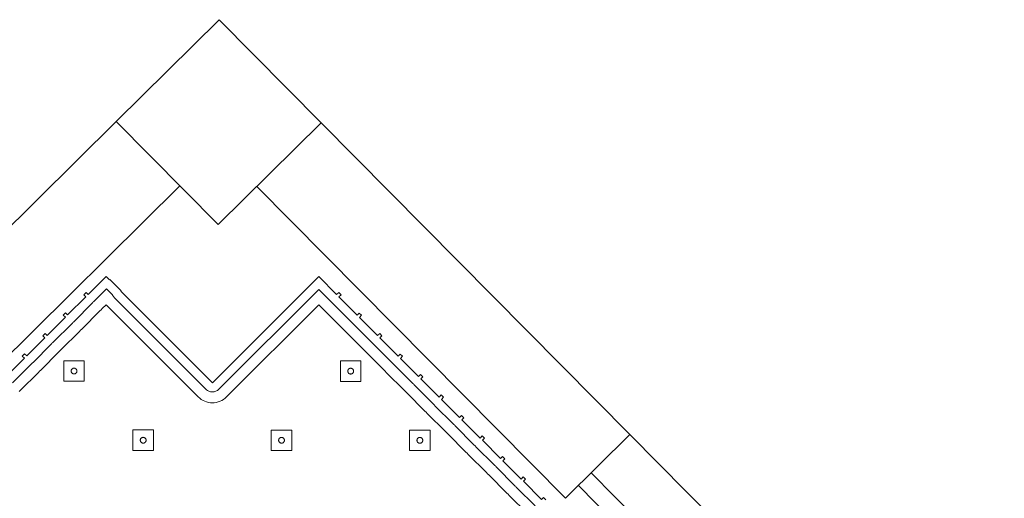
# Model space of a CAD drawing. Header units: metres. Extents: x 2232.4 to 2275.2, y 411.9 to 437.5.
# Tile 19 of 20: x 2267.7 to 2270.4, y 436 to 437.4. Entities that reach past the tile are written whole.
import ezdxf

# ---------------------------------------------------------------- set-up
doc = ezdxf.new("R2010")
doc.units = ezdxf.units.M
for name, color, linetype in [('CL', 40, 'Continuous'), ('DOOR', 5, 'Continuous'), ('WALL NEW', 40, 'Continuous')]:
    doc.layers.add(name, color=color, linetype=linetype)
doc.layers.add('NC_N1_BANQUETTES', color=7, linetype='Continuous', lineweight=13)

# ---------------------------------------------------------------- blocks, each defined once
blk = doc.blocks.new('RP_MODERN_EXTENDED_TRIANGLE_L')
at = {"color": 0, "linetype": 'Continuous', "lineweight": -2}
for points in [[(0.84, 0.035), (0.769, 0.035), (0.769, 0.027), (0.76, 0.027), (0.76, 0.035), (0.689, 0.035), (0.689, 0.027), (0.68, 0.027), (0.68, 0.035), (0.609, 0.035), (0.609, 0.027), (0.6, 0.027), (0.6, 0.035), (0.529, 0.035), (0.529, 0.027), (0.52, 0.027), (0.52, 0.035), (0.45, 0.035), (0.45, 0.048), (0.448, 0.048), (0.448, 0.092), (0.45, 0.092), (0.45, 0.45), (0.035, 0.45), (0.035, 0.52), (0.027, 0.52), (0.027, 0.529), (0.035, 0.529), (0.035, 0.6), (0.027, 0.6), (0.027, 0.609), (0.035, 0.609), (0.035, 0.68), (0.027, 0.68), (0.027, 0.689), (0.035, 0.689), (0.035, 0.76), (0.027, 0.76), (0.027, 0.769), (0.035, 0.769), (0.035, 0.84), (0.027, 0.84), (0.027, 0.849), (0.035, 0.849), (0.035, 0.92), (0.027, 0.92), (0.027, 0.929), (0.035, 0.929), (0.035, 1), (0.027, 1), (0.027, 1.009), (0.035, 1.009), (0.035, 1.08), (0.027, 1.08), (0.027, 1.089), (0.035, 1.089), (0.035, 1.16), (0.027, 1.16), (0.027, 1.169), (0.035, 1.169), (0.035, 1.24), (0.027, 1.24), (0.027, 1.249), (0.035, 1.249), (0.035, 1.32), (0.027, 1.32), (0.027, 1.329)], [(0.84, 0.06), (0.769, 0.06), (0.7665, 0.0599), (0.7645, 0.0596), (0.7625, 0.0599), (0.76, 0.06), (0.689, 0.06), (0.6865, 0.0599), (0.6845, 0.0596), (0.6825, 0.0599), (0.68, 0.06), (0.609, 0.06), (0.6065, 0.0599), (0.6045, 0.0596), (0.6025, 0.0599), (0.6, 0.06), (0.529, 0.06), (0.5265, 0.0599), (0.5245, 0.0596), (0.5225, 0.0599), (0.52, 0.06), (0.473, 0.06), (0.473, 0.0822), (0.4731, 0.0824), (0.4739, 0.0847), (0.4745, 0.0871), (0.4749, 0.0895), (0.475, 0.092), (0.475, 0.45), (0.4749, 0.4525), (0.4745, 0.4549), (0.4739, 0.4573), (0.4731, 0.4596), (0.472, 0.4618), (0.4708, 0.4639), (0.4693, 0.4659), (0.4677, 0.4677), (0.4659, 0.4693), (0.4639, 0.4708), (0.4618, 0.472), (0.4596, 0.4731), (0.4573, 0.4739), (0.4549, 0.4745), (0.4525, 0.4749), (0.45, 0.475), (0.06, 0.475), (0.06, 0.52), (0.0599, 0.5225), (0.0596, 0.5245), (0.0599, 0.5265), (0.06, 0.529), (0.06, 0.6), (0.0599, 0.6025), (0.0596, 0.6045), (0.0599, 0.6065), (0.06, 0.609), (0.06, 0.68), (0.0599, 0.6825), (0.0596, 0.6845), (0.0599, 0.6865), (0.06, 0.689), (0.06, 0.76), (0.0599, 0.7625), (0.0596, 0.7645), (0.0599, 0.7665), (0.06, 0.769), (0.06, 0.84), (0.0599, 0.8425), (0.0596, 0.8445), (0.0599, 0.8465), (0.06, 0.849), (0.06, 0.92), (0.0599, 0.9225), (0.0596, 0.9245), (0.0599, 0.9265), (0.06, 0.929), (0.06, 1), (0.0599, 1.0025), (0.0596, 1.0045), (0.0599, 1.0065), (0.06, 1.009), (0.06, 1.08), (0.0599, 1.0825), (0.0596, 1.0845), (0.0599, 1.0865), (0.06, 1.089), (0.06, 1.16), (0.0599, 1.1625), (0.0596, 1.1645), (0.0599, 1.1665), (0.06, 1.169), (0.06, 1.24), (0.0599, 1.2425), (0.0596, 1.2445), (0.0599, 1.2465), (0.06, 1.249), (0.06, 1.32)], [(0.8445, 0.0898), (0.84, 0.09), (0.769, 0.09), (0.7645, 0.0898), (0.76, 0.09), (0.689, 0.09), (0.6845, 0.0898), (0.68, 0.09), (0.609, 0.09), (0.6045, 0.0898), (0.6, 0.09), (0.529, 0.09), (0.5245, 0.0898), (0.52, 0.09), (0.5049, 0.09), (0.505, 0.092), (0.505, 0.45), (0.5047, 0.4554), (0.5039, 0.4607), (0.5026, 0.466), (0.5008, 0.471), (0.4985, 0.4759), (0.4957, 0.4806), (0.4925, 0.4849), (0.4889, 0.4889), (0.4849, 0.4925), (0.4806, 0.4957), (0.4759, 0.4985), (0.471, 0.5008), (0.466, 0.5026), (0.4607, 0.5039), (0.4554, 0.5047), (0.45, 0.505), (0.09, 0.505), (0.09, 0.52), (0.0898, 0.5245), (0.09, 0.529), (0.09, 0.6), (0.0898, 0.6045), (0.09, 0.609), (0.09, 0.68), (0.0898, 0.6845), (0.09, 0.689), (0.09, 0.76), (0.0898, 0.7645), (0.09, 0.769), (0.09, 0.84), (0.0898, 0.8445), (0.09, 0.849), (0.09, 0.92), (0.0898, 0.9245), (0.09, 0.929), (0.09, 1), (0.0898, 1.0045), (0.09, 1.009), (0.09, 1.08), (0.0898, 1.0845), (0.09, 1.089), (0.09, 1.16), (0.0898, 1.1645), (0.09, 1.169), (0.09, 1.24), (0.0898, 1.2445), (0.09, 1.249), (0.09, 1.32)]]:
    blk.add_lwpolyline(points, dxfattribs=at)
for points in [[(0.157, 0.927), (0.197, 0.967), (0.157, 1.007), (0.117, 0.967)], [(0.165, 0.967), (0.165, 0.9662), (0.1648, 0.9654), (0.1647, 0.9647), (0.1644, 0.9639), (0.1641, 0.9632), (0.1637, 0.9626), (0.1632, 0.9619), (0.1627, 0.9613), (0.1621, 0.9608), (0.1614, 0.9603), (0.1608, 0.9599), (0.1601, 0.9596), (0.1593, 0.9593), (0.1586, 0.9592), (0.1578, 0.959), (0.157, 0.959), (0.1562, 0.959), (0.1554, 0.9592), (0.1547, 0.9593), (0.1539, 0.9596), (0.1532, 0.9599), (0.1526, 0.9603), (0.1519, 0.9608), (0.1513, 0.9613), (0.1508, 0.9619), (0.1503, 0.9626), (0.1499, 0.9632), (0.1496, 0.9639), (0.1493, 0.9647), (0.1492, 0.9654), (0.149, 0.9662), (0.149, 0.967), (0.149, 0.9678), (0.1492, 0.9686), (0.1493, 0.9693), (0.1496, 0.9701), (0.1499, 0.9708), (0.1503, 0.9714), (0.1508, 0.9721), (0.1513, 0.9727), (0.1519, 0.9732), (0.1526, 0.9737), (0.1532, 0.9741), (0.1539, 0.9744), (0.1547, 0.9747), (0.1554, 0.9748), (0.1562, 0.975), (0.157, 0.975), (0.1578, 0.975), (0.1586, 0.9748), (0.1593, 0.9747), (0.1601, 0.9744), (0.1608, 0.9741), (0.1614, 0.9737), (0.1621, 0.9732), (0.1627, 0.9727), (0.1632, 0.9721), (0.1637, 0.9714), (0.1641, 0.9708), (0.1644, 0.9701), (0.1647, 0.9693), (0.1648, 0.9686), (0.165, 0.9678)], [(0.157, 0.657), (0.197, 0.697), (0.157, 0.737), (0.117, 0.697)], [(0.427, 0.657), (0.467, 0.697), (0.427, 0.737), (0.387, 0.697)], [(0.165, 0.697), (0.165, 0.6962), (0.1648, 0.6954), (0.1647, 0.6947), (0.1644, 0.6939), (0.1641, 0.6932), (0.1637, 0.6926), (0.1632, 0.6919), (0.1627, 0.6913), (0.1621, 0.6908), (0.1614, 0.6903), (0.1608, 0.6899), (0.1601, 0.6896), (0.1593, 0.6893), (0.1586, 0.6892), (0.1578, 0.689), (0.157, 0.689), (0.1562, 0.689), (0.1554, 0.6892), (0.1547, 0.6893), (0.1539, 0.6896), (0.1532, 0.6899), (0.1526, 0.6903), (0.1519, 0.6908), (0.1513, 0.6913), (0.1508, 0.6919), (0.1503, 0.6926), (0.1499, 0.6932), (0.1496, 0.6939), (0.1493, 0.6947), (0.1492, 0.6954), (0.149, 0.6962), (0.149, 0.697), (0.149, 0.6978), (0.1492, 0.6986), (0.1493, 0.6993), (0.1496, 0.7001), (0.1499, 0.7008), (0.1503, 0.7014), (0.1508, 0.7021), (0.1513, 0.7027), (0.1519, 0.7032), (0.1526, 0.7037), (0.1532, 0.7041), (0.1539, 0.7044), (0.1547, 0.7047), (0.1554, 0.7048), (0.1562, 0.705), (0.157, 0.705), (0.1578, 0.705), (0.1586, 0.7048), (0.1593, 0.7047), (0.1601, 0.7044), (0.1608, 0.7041), (0.1614, 0.7037), (0.1621, 0.7032), (0.1627, 0.7027), (0.1632, 0.7021), (0.1637, 0.7014), (0.1641, 0.7008), (0.1644, 0.7001), (0.1647, 0.6993), (0.1648, 0.6986), (0.165, 0.6978)], [(0.435, 0.697), (0.435, 0.6962), (0.4348, 0.6954), (0.4347, 0.6947), (0.4344, 0.6939), (0.4341, 0.6932), (0.4337, 0.6926), (0.4332, 0.6919), (0.4327, 0.6913), (0.4321, 0.6908), (0.4314, 0.6903), (0.4308, 0.6899), (0.4301, 0.6896), (0.4293, 0.6893), (0.4286, 0.6892), (0.4278, 0.689), (0.427, 0.689), (0.4262, 0.689), (0.4254, 0.6892), (0.4247, 0.6893), (0.4239, 0.6896), (0.4232, 0.6899), (0.4226, 0.6903), (0.4219, 0.6908), (0.4213, 0.6913), (0.4208, 0.6919), (0.4203, 0.6926), (0.4199, 0.6932), (0.4196, 0.6939), (0.4193, 0.6947), (0.4192, 0.6954), (0.419, 0.6962), (0.419, 0.697), (0.419, 0.6978), (0.4192, 0.6986), (0.4193, 0.6993), (0.4196, 0.7001), (0.4199, 0.7008), (0.4203, 0.7014), (0.4208, 0.7021), (0.4213, 0.7027), (0.4219, 0.7032), (0.4226, 0.7037), (0.4232, 0.7041), (0.4239, 0.7044), (0.4247, 0.7047), (0.4254, 0.7048), (0.4262, 0.705), (0.427, 0.705), (0.4278, 0.705), (0.4286, 0.7048), (0.4293, 0.7047), (0.4301, 0.7044), (0.4308, 0.7041), (0.4314, 0.7037), (0.4321, 0.7032), (0.4327, 0.7027), (0.4332, 0.7021), (0.4337, 0.7014), (0.4341, 0.7008), (0.4344, 0.7001), (0.4347, 0.6993), (0.4348, 0.6986), (0.435, 0.6978)], [(0.697, 0.387), (0.737, 0.427), (0.697, 0.467), (0.657, 0.427)], [(0.705, 0.427), (0.705, 0.4262), (0.7048, 0.4254), (0.7047, 0.4247), (0.7044, 0.4239), (0.7041, 0.4232), (0.7037, 0.4226), (0.7032, 0.4219), (0.7027, 0.4213), (0.7021, 0.4208), (0.7014, 0.4203), (0.7008, 0.4199), (0.7001, 0.4196), (0.6993, 0.4193), (0.6986, 0.4192), (0.6978, 0.419), (0.697, 0.419), (0.6962, 0.419), (0.6954, 0.4192), (0.6947, 0.4193), (0.6939, 0.4196), (0.6932, 0.4199), (0.6926, 0.4203), (0.6919, 0.4208), (0.6913, 0.4213), (0.6908, 0.4219), (0.6903, 0.4226), (0.6899, 0.4232), (0.6896, 0.4239), (0.6893, 0.4247), (0.6892, 0.4254), (0.689, 0.4262), (0.689, 0.427), (0.689, 0.4278), (0.6892, 0.4286), (0.6893, 0.4293), (0.6896, 0.4301), (0.6899, 0.4308), (0.6903, 0.4314), (0.6908, 0.4321), (0.6913, 0.4327), (0.6919, 0.4332), (0.6926, 0.4337), (0.6932, 0.4341), (0.6939, 0.4344), (0.6947, 0.4347), (0.6954, 0.4348), (0.6962, 0.435), (0.697, 0.435), (0.6978, 0.435), (0.6986, 0.4348), (0.6993, 0.4347), (0.7001, 0.4344), (0.7008, 0.4341), (0.7014, 0.4337), (0.7021, 0.4332), (0.7027, 0.4327), (0.7032, 0.4321), (0.7037, 0.4314), (0.7041, 0.4308), (0.7044, 0.4301), (0.7047, 0.4293), (0.7048, 0.4286), (0.705, 0.4278)], [(0.697, 0.117), (0.737, 0.157), (0.697, 0.197), (0.657, 0.157)], [(0.705, 0.157), (0.705, 0.1562), (0.7048, 0.1554), (0.7047, 0.1547), (0.7044, 0.1539), (0.7041, 0.1532), (0.7037, 0.1526), (0.7032, 0.1519), (0.7027, 0.1513), (0.7021, 0.1508), (0.7014, 0.1503), (0.7008, 0.1499), (0.7001, 0.1496), (0.6993, 0.1493), (0.6986, 0.1492), (0.6978, 0.149), (0.697, 0.149), (0.6962, 0.149), (0.6954, 0.1492), (0.6947, 0.1493), (0.6939, 0.1496), (0.6932, 0.1499), (0.6926, 0.1503), (0.6919, 0.1508), (0.6913, 0.1513), (0.6908, 0.1519), (0.6903, 0.1526), (0.6899, 0.1532), (0.6896, 0.1539), (0.6893, 0.1547), (0.6892, 0.1554), (0.689, 0.1562), (0.689, 0.157), (0.689, 0.1578), (0.6892, 0.1586), (0.6893, 0.1593), (0.6896, 0.1601), (0.6899, 0.1608), (0.6903, 0.1614), (0.6908, 0.1621), (0.6913, 0.1627), (0.6919, 0.1632), (0.6926, 0.1637), (0.6932, 0.1641), (0.6939, 0.1644), (0.6947, 0.1647), (0.6954, 0.1648), (0.6962, 0.165), (0.697, 0.165), (0.6978, 0.165), (0.6986, 0.1648), (0.6993, 0.1647), (0.7001, 0.1644), (0.7008, 0.1641), (0.7014, 0.1637), (0.7021, 0.1632), (0.7027, 0.1627), (0.7032, 0.1621), (0.7037, 0.1614), (0.7041, 0.1608), (0.7044, 0.1601), (0.7047, 0.1593), (0.7048, 0.1586), (0.705, 0.1578)]]:
    blk.add_lwpolyline(points, close=True, dxfattribs=at)

msp = doc.modelspace()

# ---------------------------------------------------------------- linework, layer by layer
at = {"layer": 'CL'}
msp.add_lwpolyline([(2267.9904, 437.0798), (2268.2748, 437.3611), (2268.5561, 437.0767), (2268.2717, 436.7954)], close=True, dxfattribs=at)
msp.add_lwpolyline([(2267.9904, 437.0798), (2268.2748, 437.3611), (2268.5561, 437.0767), (2268.2717, 436.7954)], close=True, dxfattribs=at)
at = {"layer": 'DOOR'}
for p, q in [((2273.2057, 432.3762), (2269.4082, 436.2153)), ((2273.0991, 432.2707), (2269.3015, 436.1098)), ((2273.0635, 432.2356), (2269.266, 436.0747))]:
    msp.add_line(p, q, dxfattribs=at)
at = {"layer": 'WALL NEW'}
for p, q in [((2267.9904, 437.0798), (2267.1195, 436.2183)), ((2268.5561, 437.0767), (2269.4082, 436.2153)), ((2268.1662, 436.9021), (2267.2953, 436.0406)), ((2268.3784, 436.9009), (2269.2304, 436.0395)), ((2269.4082, 436.2153), (2269.2304, 436.0395))]:
    msp.add_line(p, q, dxfattribs=at)

# ---------------------------------------------------------------- block references
at = {"layer": 'NC_N1_BANQUETTES', "linetype": 'Continuous', "rotation": 224.9851542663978}
msp.add_blockref('RP_MODERN_EXTENDED_TRIANGLE_L', (2268.2559, 436.9946), dxfattribs=at)

doc.saveas('drawing.dxf')
